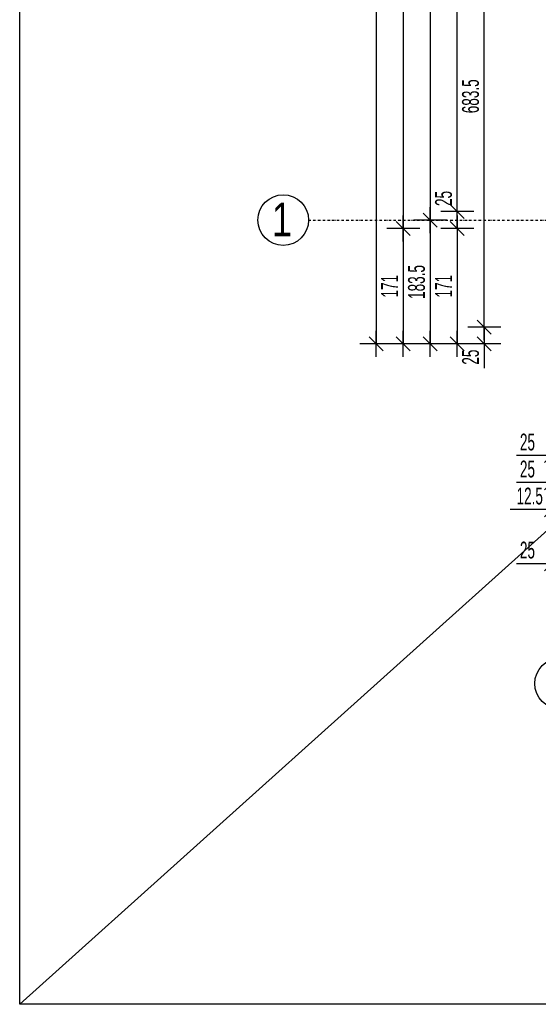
# Model space of a CAD drawing. Header units: millimetres. Extents: x 4959 to 18685, y -2779 to 1721.
# Tile 24 of 41: x 14482 to 15250, y -2278 to -820. Entities that reach past the tile are written whole.
import ezdxf

# ---------------------------------------------------------------- set-up
doc = ezdxf.new("R2010")
doc.units = ezdxf.units.MM
doc.header["$LTSCALE"] = 10
doc.linetypes.add('MO', pattern=[0.7, 0.35, -0.17, 0.01, -0.17])
for name, color, linetype in [('BA_wym', 1, 'Continuous'), ('BD_osm', 1, 'MO'), ('BD_txs', 2, 'Continuous'), ('BD_wic', 1, 'Continuous')]:
    doc.layers.add(name, color=color, linetype=linetype)
doc.styles.add('BIKTS', font='bikromsw.shx', dxfattribs={"width": 0.8})
doc.styles.add('BIKWYM', font='bikromsw.shx', dxfattribs={"width": 0.6})
doc.dimstyles.new('BA_KR_100_cm', dxfattribs={"dimtxt": 25, "dimasz": 1.666667, "dimexe": 24, "dimexo": 0, "dimgap": 0, "dimtad": 0, "dimdec": 1, "dimrnd": 0.5, "dimzin": 9, "dimdsep": 46, "dimtxsty": 'BIKWYM', "dimblk": 'WYM-KR', "dimcen": 0, "dimdle": 20, "dimclrd": 256, "dimclre": 256, "dimclrt": 2, "dimadec": 0, "dimazin": 0, "dimtfac": 0.033333, "dimtdec": 1, "dimtmove": 0, "dimatfit": 3, "dimldrblk": 'WYM-KR', "dimfxl": 25, "dimfxlon": 1, "dimtvp": 0.8, "dimtolj": 1, "dimarcsym": 0})

# ---------------------------------------------------------------- blocks, each defined once
blk = doc.blocks.new('WYM-KR')
at = {"linetype": 'ByBlock'}
blk.add_line((11.52, 0), (-11.52, 0), dxfattribs=at)
at = {"color": 7, "linetype": 'ByBlock'}
blk.add_line((6.24, 6.24), (-6.24, -6.24), dxfattribs=at)
blk = doc.blocks.new('*D573')
at = {"layer": 'BA_wym', "lineweight": -2}
for p, q in [((15270, -1425.8), (15270, -1489.8)), ((15295, -1425.8), (15295, -1489.8)), ((15268.3, -1465.8), (15218.1, -1465.8)), ((15270, -1465.8), (15295, -1465.8)), ((15296.6, -1465.8), (15298.3, -1465.8))]:
    blk.add_line(p, q, dxfattribs=at)
at = {"layer": 'Defpoints', "color": 0}
for p in [(15270, -1300.4), (15295, -1300.4), (15295, -1465.8)]:
    blk.add_point(p, dxfattribs=at)
at = {"layer": 'BA_wym', "lineweight": -2, "xscale": 1.666666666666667, "yscale": 1.666666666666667, "zscale": 1.666666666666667}
blk.add_blockref('WYM-KR', (15270, -1465.8), dxfattribs=at)
at = {"layer": 'BA_wym', "lineweight": -2, "xscale": 1.666666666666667, "yscale": 1.666666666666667, "zscale": 1.666666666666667, "rotation": 180}
blk.add_blockref('WYM-KR', (15295, -1465.8), dxfattribs=at)
at = {"layer": 'BA_wym', "color": 2, "insert": (15234.2, -1445.8), "char_height": 25, "attachment_point": 5, "style": 'BIKWYM'}
blk.add_mtext('\\A1;25', dxfattribs=at)
blk = doc.blocks.new('*D332')
at = {"layer": 'BA_wym', "lineweight": -2}
for p, q in [((15270, -1465.8), (15270, -1529.8)), ((15295, -1465.8), (15295, -1529.8)), ((15268.3, -1505.8), (15218.1, -1505.8)), ((15270, -1505.8), (15295, -1505.8)), ((15296.6, -1505.8), (15298.3, -1505.8))]:
    blk.add_line(p, q, dxfattribs=at)
at = {"layer": 'Defpoints', "color": 0}
for p in [(15270, -1300.4), (15295, -1300.4), (15295, -1505.8)]:
    blk.add_point(p, dxfattribs=at)
at = {"layer": 'BA_wym', "lineweight": -2, "xscale": 1.666666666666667, "yscale": 1.666666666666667, "zscale": 1.666666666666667}
blk.add_blockref('WYM-KR', (15270, -1505.8), dxfattribs=at)
at = {"layer": 'BA_wym', "lineweight": -2, "xscale": 1.666666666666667, "yscale": 1.666666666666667, "zscale": 1.666666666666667, "rotation": 180}
blk.add_blockref('WYM-KR', (15295, -1505.8), dxfattribs=at)
at = {"layer": 'BA_wym', "color": 2, "insert": (15234.2, -1485.8), "char_height": 25, "attachment_point": 5, "style": 'BIKWYM'}
blk.add_mtext('\\A1;25', dxfattribs=at)
blk = doc.blocks.new('*D341')
at = {"layer": 'BA_wym', "lineweight": -2}
for p, q in [((15270, -1505.8), (15270, -1569.8)), ((15282.5, -1505.8), (15282.5, -1569.8)), ((15268.3, -1545.8), (15208.5, -1545.8)), ((15270, -1545.8), (15282.5, -1545.8)), ((15284.1, -1545.8), (15285.8, -1545.8))]:
    blk.add_line(p, q, dxfattribs=at)
at = {"layer": 'Defpoints', "color": 0}
for p in [(15270, -1300.4), (15282.5, -1300.4), (15282.5, -1545.8)]:
    blk.add_point(p, dxfattribs=at)
at = {"layer": 'BA_wym', "lineweight": -2, "xscale": 1.666666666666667, "yscale": 1.666666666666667, "zscale": 1.666666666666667}
blk.add_blockref('WYM-KR', (15270, -1545.8), dxfattribs=at)
at = {"layer": 'BA_wym', "lineweight": -2, "xscale": 1.666666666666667, "yscale": 1.666666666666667, "zscale": 1.666666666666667, "rotation": 180}
blk.add_blockref('WYM-KR', (15282.5, -1545.8), dxfattribs=at)
at = {"layer": 'BA_wym', "color": 2, "insert": (15237.6, -1525.8), "char_height": 25, "attachment_point": 5, "style": 'BIKWYM'}
blk.add_mtext('\\A1;12.5', dxfattribs=at)
blk = doc.blocks.new('*D353')
at = {"layer": 'BA_wym', "lineweight": -2}
for p, q in [((15270, -1585.8), (15270, -1649.8)), ((15295, -1585.8), (15295, -1649.8)), ((15268.3, -1625.8), (15218.1, -1625.8)), ((15270, -1625.8), (15295, -1625.8)), ((15296.6, -1625.8), (15298.3, -1625.8))]:
    blk.add_line(p, q, dxfattribs=at)
at = {"layer": 'Defpoints', "color": 0}
for p in [(15270, -1300.4), (15295, -1300.4), (15295, -1625.8)]:
    blk.add_point(p, dxfattribs=at)
at = {"layer": 'BA_wym', "lineweight": -2, "xscale": 1.666666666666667, "yscale": 1.666666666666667, "zscale": 1.666666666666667}
blk.add_blockref('WYM-KR', (15270, -1625.8), dxfattribs=at)
at = {"layer": 'BA_wym', "lineweight": -2, "xscale": 1.666666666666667, "yscale": 1.666666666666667, "zscale": 1.666666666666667, "rotation": 180}
blk.add_blockref('WYM-KR', (15295, -1625.8), dxfattribs=at)
at = {"layer": 'BA_wym', "color": 2, "insert": (15234.2, -1605.8), "char_height": 25, "attachment_point": 5, "style": 'BIKWYM'}
blk.add_mtext('\\A1;25', dxfattribs=at)
blk = doc.blocks.new('*D366')
at = {"layer": 'BA_wym', "lineweight": -2}
for p, q in [((15195, -591.9), (15146, -591.9)), ((15170, -1273.7), (15170, -593.6)), ((15195, -1275.4), (15146, -1275.4))]:
    blk.add_line(p, q, dxfattribs=at)
at = {"layer": 'Defpoints', "color": 0}
for p in [(15170, -591.9), (15210, -591.9), (15210, -1275.4)]:
    blk.add_point(p, dxfattribs=at)
at = {"layer": 'BA_wym', "lineweight": -2, "xscale": 1.666666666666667, "yscale": 1.666666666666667, "zscale": 1.666666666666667}
for p, rotation in [((15170, -591.9), 90), ((15170, -1275.4), 270)]:
    blk.add_blockref('WYM-KR', p, dxfattribs=dict(at, rotation=rotation))
at = {"layer": 'BA_wym', "color": 2, "insert": (15150, -933.6), "char_height": 25, "attachment_point": 5, "rotation": 90, "style": 'BIKWYM'}
blk.add_mtext('\\A1;683.5', dxfattribs=at)
blk = doc.blocks.new('*D367')
at = {"layer": 'BA_wym', "lineweight": -2}
for p, q in [((15195, -1275.4), (15146, -1275.4)), ((15170, -1273.7), (15170, -1272.1)), ((15170, -1275.4), (15170, -1300.4)), ((15195, -1300.4), (15146, -1300.4)), ((15170, -1302.1), (15170, -1336.1))]:
    blk.add_line(p, q, dxfattribs=at)
at = {"layer": 'Defpoints', "color": 0}
for p in [(15210, -1275.4), (15170, -1300.4), (15210, -1300.4)]:
    blk.add_point(p, dxfattribs=at)
at = {"layer": 'BA_wym', "lineweight": -2, "xscale": 1.666666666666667, "yscale": 1.666666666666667, "zscale": 1.666666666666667}
for p, rotation in [((15170, -1275.4), 270), ((15170, -1300.4), 90)]:
    blk.add_blockref('WYM-KR', p, dxfattribs=dict(at, rotation=rotation))
at = {"layer": 'BA_wym', "color": 2, "insert": (15150, -1319.9), "char_height": 25, "attachment_point": 5, "rotation": 90, "style": 'BIKWYM'}
blk.add_mtext('\\A1;25', dxfattribs=at)
blk = doc.blocks.new('*D371')
at = {"layer": 'BA_wym', "lineweight": -2}
for p, q in [((15155, -274.4), (15106, -274.4)), ((15130, -1102.7), (15130, -276.1)), ((15155, -1104.4), (15106, -1104.4))]:
    blk.add_line(p, q, dxfattribs=at)
at = {"layer": 'Defpoints', "color": 0}
for p in [(15130, -274.4), (15170, -274.4), (15170, -1104.4)]:
    blk.add_point(p, dxfattribs=at)
at = {"layer": 'BA_wym', "lineweight": -2, "xscale": 1.666666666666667, "yscale": 1.666666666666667, "zscale": 1.666666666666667}
for p, rotation in [((15130, -274.4), 90), ((15130, -1104.4), 270)]:
    blk.add_blockref('WYM-KR', p, dxfattribs=dict(at, rotation=rotation))
at = {"layer": 'BA_wym', "color": 2, "insert": (15110, -689.4), "char_height": 25, "attachment_point": 5, "rotation": 90, "style": 'BIKWYM'}
blk.add_mtext('\\A1;830', dxfattribs=at)
blk = doc.blocks.new('*D372')
at = {"layer": 'BA_wym', "lineweight": -2}
for p, q in [((15130, -1102.7), (15130, -1068.7)), ((15155, -1104.4), (15106, -1104.4)), ((15130, -1129.4), (15130, -1104.4)), ((15155, -1129.4), (15106, -1129.4)), ((15130, -1131.1), (15130, -1132.7))]:
    blk.add_line(p, q, dxfattribs=at)
at = {"layer": 'Defpoints', "color": 0}
for p in [(15130, -1104.4), (15170, -1104.4), (15170, -1129.4)]:
    blk.add_point(p, dxfattribs=at)
at = {"layer": 'BA_wym', "lineweight": -2, "xscale": 1.666666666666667, "yscale": 1.666666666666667, "zscale": 1.666666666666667}
for p, rotation in [((15130, -1104.4), 270), ((15130, -1129.4), 90)]:
    blk.add_blockref('WYM-KR', p, dxfattribs=dict(at, rotation=rotation))
at = {"layer": 'BA_wym', "color": 2, "insert": (15110, -1084.9), "char_height": 25, "attachment_point": 5, "rotation": 90, "style": 'BIKWYM'}
blk.add_mtext('\\A1;25', dxfattribs=at)
blk = doc.blocks.new('*D373')
at = {"layer": 'BA_wym', "lineweight": -2}
for p, q in [((15155, -1129.4), (15106, -1129.4)), ((15130, -1131.1), (15130, -1298.7)), ((15155, -1300.4), (15106, -1300.4))]:
    blk.add_line(p, q, dxfattribs=at)
at = {"layer": 'Defpoints', "color": 0}
for p in [(15170, -1129.4), (15130, -1300.4), (15170, -1300.4)]:
    blk.add_point(p, dxfattribs=at)
at = {"layer": 'BA_wym', "lineweight": -2, "xscale": 1.666666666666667, "yscale": 1.666666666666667, "zscale": 1.666666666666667}
for p, rotation in [((15130, -1129.4), 90), ((15130, -1300.4), 270)]:
    blk.add_blockref('WYM-KR', p, dxfattribs=dict(at, rotation=rotation))
at = {"layer": 'BA_wym', "color": 2, "insert": (15110, -1214.9), "char_height": 25, "attachment_point": 5, "rotation": 90, "style": 'BIKWYM'}
blk.add_mtext('\\A1;171', dxfattribs=at)
blk = doc.blocks.new('*D378')
at = {"layer": 'BA_wym', "lineweight": -2}
for p, q in [((15115, -366.9), (15066, -366.9)), ((15090, -368.6), (15090, -1115.2)), ((15115, -1116.9), (15066, -1116.9))]:
    blk.add_line(p, q, dxfattribs=at)
at = {"layer": 'Defpoints', "color": 0}
for p in [(15130, -366.9), (15090, -1116.9), (15130, -1116.9)]:
    blk.add_point(p, dxfattribs=at)
at = {"layer": 'BA_wym', "lineweight": -2, "xscale": 1.666666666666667, "yscale": 1.666666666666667, "zscale": 1.666666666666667}
for p, rotation in [((15090, -366.9), 90), ((15090, -1116.9), 270)]:
    blk.add_blockref('WYM-KR', p, dxfattribs=dict(at, rotation=rotation))
at = {"layer": 'BA_wym', "color": 2, "insert": (15070, -741.9), "char_height": 25, "attachment_point": 5, "rotation": 90, "style": 'BIKWYM'}
blk.add_mtext('\\A1;750', dxfattribs=at)
blk = doc.blocks.new('*D379')
at = {"layer": 'BA_wym', "lineweight": -2}
for p, q in [((15115, -1116.9), (15066, -1116.9)), ((15090, -1118.6), (15090, -1298.7)), ((15115, -1300.4), (15066, -1300.4))]:
    blk.add_line(p, q, dxfattribs=at)
at = {"layer": 'Defpoints', "color": 0}
for p in [(15130, -1116.9), (15090, -1300.4), (15130, -1300.4)]:
    blk.add_point(p, dxfattribs=at)
at = {"layer": 'BA_wym', "lineweight": -2, "xscale": 1.666666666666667, "yscale": 1.666666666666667, "zscale": 1.666666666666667}
for p, rotation in [((15090, -1116.9), 90), ((15090, -1300.4), 270)]:
    blk.add_blockref('WYM-KR', p, dxfattribs=dict(at, rotation=rotation))
at = {"layer": 'BA_wym', "color": 2, "insert": (15070, -1208.6), "char_height": 25, "attachment_point": 5, "rotation": 90, "style": 'BIKWYM'}
blk.add_mtext('\\A1;183.5', dxfattribs=at)
blk = doc.blocks.new('*D381')
at = {"layer": 'BA_wym', "lineweight": -2}
for p, q in [((15075, 695.6), (15026, 695.6)), ((15050, 693.9), (15050, -1127.7)), ((15075, -1129.4), (15026, -1129.4))]:
    blk.add_line(p, q, dxfattribs=at)
at = {"layer": 'Defpoints', "color": 0}
for p in [(15090, 695.6), (15050, -1129.4), (15090, -1129.4)]:
    blk.add_point(p, dxfattribs=at)
at = {"layer": 'BA_wym', "lineweight": -2, "xscale": 1.666666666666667, "yscale": 1.666666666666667, "zscale": 1.666666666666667}
for p, rotation in [((15050, 695.6), 90), ((15050, -1129.4), 270)]:
    blk.add_blockref('WYM-KR', p, dxfattribs=dict(at, rotation=rotation))
at = {"layer": 'BA_wym', "color": 2, "insert": (15030, -216.9), "char_height": 25, "attachment_point": 5, "rotation": 90, "style": 'BIKWYM'}
blk.add_mtext('\\A1;1825', dxfattribs=at)
blk = doc.blocks.new('*D382')
at = {"layer": 'BA_wym', "lineweight": -2}
for p, q in [((15075, -1129.4), (15026, -1129.4)), ((15050, -1131.1), (15050, -1298.7)), ((15075, -1300.4), (15026, -1300.4))]:
    blk.add_line(p, q, dxfattribs=at)
at = {"layer": 'Defpoints', "color": 0}
for p in [(15090, -1129.4), (15050, -1300.4), (15090, -1300.4)]:
    blk.add_point(p, dxfattribs=at)
at = {"layer": 'BA_wym', "lineweight": -2, "xscale": 1.666666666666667, "yscale": 1.666666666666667, "zscale": 1.666666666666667}
for p, rotation in [((15050, -1129.4), 90), ((15050, -1300.4), 270)]:
    blk.add_blockref('WYM-KR', p, dxfattribs=dict(at, rotation=rotation))
at = {"layer": 'BA_wym', "color": 2, "insert": (15030, -1214.9), "char_height": 25, "attachment_point": 5, "rotation": 90, "style": 'BIKWYM'}
blk.add_mtext('\\A1;171', dxfattribs=at)
blk = doc.blocks.new('*D383')
at = {"layer": 'BA_wym', "lineweight": -2}
for p, q in [((15035, 746.6), (14986, 746.6)), ((15010, 744.9), (15010, -1298.7)), ((15035, -1300.4), (14986, -1300.4))]:
    blk.add_line(p, q, dxfattribs=at)
at = {"layer": 'Defpoints', "color": 0}
for p in [(15050, 746.6), (15010, -1300.4), (15050, -1300.4)]:
    blk.add_point(p, dxfattribs=at)
at = {"layer": 'BA_wym', "lineweight": -2, "xscale": 1.666666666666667, "yscale": 1.666666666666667, "zscale": 1.666666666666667}
for p, rotation in [((15010, 746.6), 90), ((15010, -1300.4), 270)]:
    blk.add_blockref('WYM-KR', p, dxfattribs=dict(at, rotation=rotation))
at = {"layer": 'BA_wym', "color": 2, "insert": (14990, -276.9), "char_height": 25, "attachment_point": 5, "rotation": 90, "style": 'BIKWYM'}
blk.add_mtext('\\A1;2047', dxfattribs=at)

msp = doc.modelspace()

# ---------------------------------------------------------------- linework, layer by layer
at = {"layer": 'BD_osm'}
msp.add_lwpolyline([(14909.96, -1116.89), (18234.96, -1116.89)], dxfattribs=at)
at = {"layer": 'BD_wic', "color": 5}
msp.add_line((14482.16, -2278.36), (18684.72, 1497.78), dxfattribs=at)
msp.add_lwpolyline([(14482.16, 1497.78), (18684.72, 1497.78), (18684.72, -2278.36), (14482.16, -2278.36)], close=True, dxfattribs=at)
at = {"layer": 'BD_wic'}
for centre in [(14872.46, -1116.89), (15282.46, -1803.34)]:
    msp.add_circle(centre, 37.5, dxfattribs=at)

# ---------------------------------------------------------------- texts
at = {"layer": 'BD_txs', "style": 'BIKTS', "width": 0.8}
msp.add_text('1', height=50, dxfattribs=at).set_placement((14855.65, -1140.95))

# ---------------------------------------------------------------- dimensions: what is measured, and where the dimension line sits
at = {"layer": 'BA_wym'}
for base, p1, p2, picture, middle in [((15009.96, -1300.39), (15049.96, 746.61), (15049.96, -1300.39), '*D383', (14989.96, -276.89)), ((15049.96, -1129.39), (15089.96, 695.61), (15089.96, -1129.39), '*D381', (15029.96, -216.89)), ((15129.96, -274.39), (15169.96, -1104.39), (15169.96, -274.39), '*D371', (15109.96, -689.39)), ((15089.96, -1116.89), (15129.96, -366.89), (15129.96, -1116.89), '*D378', (15069.96, -741.89)), ((15169.96, -591.89), (15209.96, -1275.39), (15209.96, -591.89), '*D366', (15149.96, -933.64)), ((15129.96, -1104.39), (15169.96, -1129.39), (15169.96, -1104.39), '*D372', (15109.96, -1084.86)), ((15089.96, -1300.39), (15129.96, -1116.89), (15129.96, -1300.39), '*D379', (15069.96, -1208.64)), ((15049.96, -1300.39), (15089.96, -1129.39), (15089.96, -1300.39), '*D382', (15029.96, -1214.89)), ((15129.96, -1300.39), (15169.96, -1129.39), (15169.96, -1300.39), '*D373', (15109.96, -1214.89)), ((15169.96, -1300.39), (15209.96, -1275.39), (15209.96, -1300.39), '*D367', (15149.96, -1319.91))]:
    dim = msp.add_linear_dim(base=base, p1=p1, p2=p2, angle=90, dimstyle='BA_KR_100_cm', override={"dimatfit": 1}, dxfattribs=at)
    dim.commit()
    dim.dimension.update_dxf_attribs({"geometry": picture, "text_midpoint": middle})
for base, p2, picture, middle in [((15282.46, -1545.84), (15282.46, -1300.39), '*D341', (15237.58, -1545.84)), ((15294.96, -1465.84), (15294.96, -1300.39), '*D573', (15234.25, -1465.84)), ((15294.96, -1505.84), (15294.96, -1300.39), '*D332', (15234.25, -1505.84)), ((15294.96, -1625.84), (15294.96, -1300.39), '*D353', (15234.25, -1625.84))]:
    dim = msp.add_linear_dim(base=base, p1=(15269.96, -1300.39), p2=p2, dimstyle='BA_KR_100_cm', override={"dimatfit": 1, "dimfxl": 40}, dxfattribs=at)
    dim.commit()
    dim.dimension.update_dxf_attribs({"geometry": picture, "text_midpoint": middle, "dimtype": 160})

doc.saveas('drawing.dxf')
